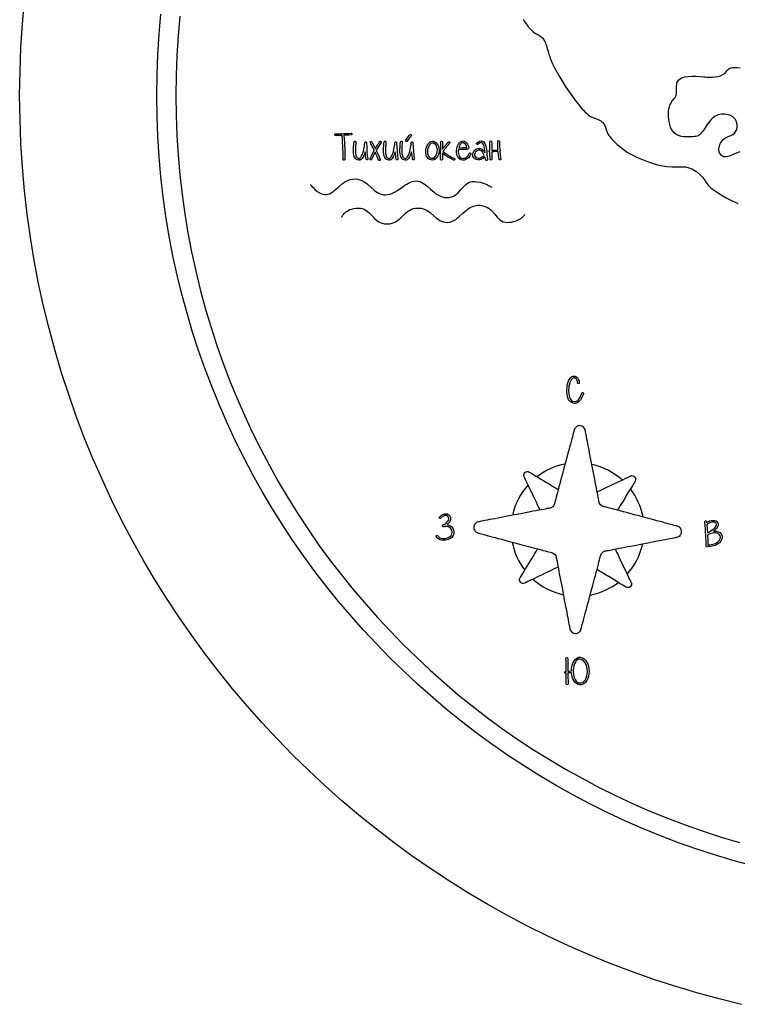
# Model space of a CAD drawing. Header units: millimetres. Extents: x 299 to 601, y 84 to 516.
# Tile 2 of 23: x 299 to 380, y 308 to 419. Entities that reach past the tile are written whole.
import ezdxf

# ---------------------------------------------------------------- set-up
doc = ezdxf.new("R2010")
doc.units = ezdxf.units.MM
doc.layers.get('0').update_dxf_attribs({"linetype": 'CONTINUOUS', "true_color": 0xffffff})

msp = doc.modelspace()

# ---------------------------------------------------------------- linework, layer by layer
at = {"linetype": 'CONTINUOUS', "true_color": 0xffffff}
for points in [[(380.58, 308.01), (378.05, 308.63), (375.54, 309.31), (373.06, 310.05), (370.6, 310.85), (368.17, 311.7), (365.77, 312.61), (363.4, 313.58), (361.06, 314.61), (358.74, 315.69), (356.46, 316.82), (354.21, 318.01), (351.99, 319.25), (349.81, 320.54), (347.66, 321.88), (345.54, 323.28), (343.46, 324.72), (341.42, 326.21), (339.42, 327.75), (337.45, 329.33), (335.52, 330.96), (333.64, 332.63), (331.79, 334.35), (329.98, 336.11), (328.22, 337.92), (326.5, 339.77), (324.83, 341.65), (323.2, 343.58), (321.62, 345.55), (320.08, 347.55), (318.59, 349.59), (317.15, 351.67), (315.75, 353.79), (314.41, 355.94), (313.12, 358.12), (311.88, 360.34), (310.69, 362.59), (309.56, 364.87), (308.48, 367.19), (307.45, 369.53), (306.48, 371.9), (305.57, 374.3), (304.72, 376.73), (303.92, 379.19), (303.18, 381.67), (302.5, 384.18), (301.88, 386.71), (301.33, 389.26), (300.83, 391.84), (300.4, 394.44), (300.04, 397.06), (299.73, 399.7), (299.5, 402.36), (299.33, 405.04), (299.23, 407.74), (299.19, 410.45), (299.23, 413.16), (299.33, 415.86), (299.5, 418.54), (299.73, 421.2)], [(381.91, 323.61), (379.77, 324.19), (377.66, 324.82), (375.56, 325.5), (373.49, 326.23), (371.44, 327.01), (369.42, 327.84), (367.42, 328.71), (365.45, 329.63), (363.5, 330.6), (361.58, 331.61), (359.69, 332.67), (357.83, 333.77), (355.99, 334.92), (354.19, 336.1), (352.42, 337.33), (350.68, 338.6), (348.97, 339.91), (347.29, 341.27), (344.04, 344.08), (340.92, 347.05), (337.95, 350.17), (335.14, 353.42), (333.78, 355.1), (332.47, 356.81), (331.2, 358.55), (329.97, 360.32), (328.79, 362.12), (327.64, 363.96), (326.54, 365.82), (325.48, 367.71), (324.47, 369.63), (323.5, 371.58), (322.58, 373.55), (321.71, 375.55), (320.88, 377.57), (320.1, 379.62), (319.37, 381.69), (318.69, 383.79), (318.06, 385.9), (317.48, 388.04), (316.96, 390.2), (316.48, 392.38), (316.06, 394.58), (315.69, 396.8), (315.38, 399.03), (315.12, 401.28), (314.92, 403.55), (314.78, 405.84), (314.69, 408.13), (314.66, 410.45), (314.69, 412.76), (314.78, 415.06), (314.92, 417.35), (315.12, 419.62)], [(317.25, 419.4), (317.05, 417.18), (316.91, 414.95), (316.82, 412.71), (316.79, 410.45), (316.82, 408.19), (316.91, 405.94), (317.05, 403.71), (317.25, 401.5), (317.5, 399.3), (317.8, 397.12), (318.16, 394.96), (318.57, 392.81), (319.04, 390.68), (319.55, 388.58), (320.11, 386.49), (320.73, 384.42), (321.39, 382.38), (322.1, 380.36), (322.86, 378.36), (323.67, 376.38), (324.53, 374.43), (325.42, 372.5), (326.37, 370.6), (327.36, 368.73), (328.39, 366.88), (329.47, 365.06), (330.58, 363.27), (331.74, 361.51), (332.94, 359.78), (334.18, 358.08), (336.78, 354.78), (339.53, 351.6), (342.43, 348.56), (345.47, 345.66), (348.65, 342.91), (351.95, 340.31), (353.65, 339.07), (355.38, 337.87), (357.14, 336.71), (358.93, 335.6), (360.75, 334.52), (362.6, 333.49), (364.47, 332.5), (366.37, 331.55), (368.3, 330.66), (370.25, 329.8), (372.23, 328.99), (374.23, 328.23), (376.25, 327.52), (378.29, 326.86), (380.36, 326.24)], [(355.98, 419.04), (356.09, 418.84), (356.21, 418.65), (356.49, 418.28), (356.79, 417.94), (357.11, 417.64), (357.27, 417.52), (357.43, 417.41), (357.58, 417.31), (357.72, 417.23), (357.85, 417.16), (357.96, 417.09), (358.15, 416.94), (358.29, 416.77), (358.35, 416.66), (358.41, 416.54), (358.47, 416.4), (358.52, 416.25), (358.58, 416.07), (358.64, 415.88), (358.71, 415.65), (358.78, 415.4), (358.87, 415.12), (358.96, 414.81), (359.02, 414.64), (359.1, 414.45), (359.28, 414.03), (359.51, 413.56), (359.78, 413.05), (360.09, 412.51), (360.42, 411.96), (360.77, 411.4), (361.14, 410.85), (361.51, 410.32), (361.89, 409.81), (362.26, 409.34), (362.44, 409.13), (362.62, 408.92), (362.8, 408.74), (362.96, 408.57), (363.13, 408.41), (363.28, 408.28), (363.43, 408.17), (363.57, 408.07), (363.71, 408.01), (363.83, 407.96), (364.05, 407.9), (364.25, 407.83), (364.42, 407.75), (364.58, 407.67), (364.71, 407.58), (364.83, 407.49), (364.93, 407.39), (365.02, 407.29), (365.16, 407.08), (365.26, 406.86), (365.33, 406.63), (365.4, 406.4), (365.44, 406.27), (365.52, 406.12), (365.62, 405.95), (365.76, 405.77), (365.92, 405.58), (366.11, 405.37), (366.32, 405.16), (366.55, 404.94), (366.81, 404.72), (367.09, 404.5), (367.39, 404.28), (367.7, 404.07), (368.04, 403.87), (368.39, 403.68), (368.75, 403.5), (369.13, 403.33), (369.51, 403.18), (369.86, 403.05), (370.2, 402.93), (370.52, 402.82), (371.11, 402.65), (371.67, 402.52), (372.2, 402.44), (372.72, 402.4), (373.23, 402.39), (373.76, 402.41), (374.03, 402.41), (374.28, 402.39), (374.53, 402.34), (374.76, 402.27), (374.98, 402.19), (375.18, 402.08), (375.56, 401.83), (375.89, 401.54), (376.18, 401.24), (376.41, 400.93), (376.6, 400.63), (376.7, 400.49), (376.82, 400.35), (376.97, 400.2), (377.14, 400.05), (377.33, 399.89), (377.54, 399.74), (377.99, 399.44), (378.46, 399.15), (378.94, 398.89), (379.39, 398.65), (379.61, 398.55), (379.8, 398.47), (380.16, 398.28)], [(380.39, 404.09), (379.98, 403.94), (379.58, 403.76), (379.39, 403.68), (379.21, 403.61), (379.04, 403.56), (378.87, 403.53), (378.72, 403.52), (378.57, 403.54), (378.43, 403.6), (378.31, 403.7), (378.2, 403.83), (378.12, 403.97), (378.07, 404.11), (378.04, 404.27), (378.03, 404.43), (378.05, 404.59), (378.09, 404.75), (378.14, 404.91), (378.22, 405.07), (378.31, 405.22), (378.53, 405.48), (378.65, 405.59), (378.79, 405.69), (378.94, 405.76), (379.09, 405.82), (379.38, 405.92), (379.62, 406.06), (379.81, 406.22), (379.95, 406.41), (380.04, 406.63), (380.09, 406.88), (380.09, 407.16), (380.03, 407.46), (379.98, 407.61), (379.91, 407.74), (379.81, 407.87), (379.69, 407.98), (379.56, 408.08), (379.41, 408.16), (379.25, 408.23), (379.08, 408.28), (378.9, 408.32), (378.72, 408.34), (378.53, 408.34), (378.34, 408.33), (378.15, 408.3), (377.97, 408.25), (377.79, 408.19), (377.61, 408.1), (377.45, 407.99), (377.29, 407.86), (377.14, 407.71), (377, 407.54), (376.73, 407.17), (376.47, 406.79), (376.22, 406.43), (376.09, 406.27), (375.97, 406.12), (375.84, 406), (375.71, 405.91), (375.58, 405.85), (375.45, 405.82), (375.3, 405.81), (375.12, 405.79), (374.93, 405.78), (374.72, 405.77), (374.27, 405.77), (374.04, 405.8), (373.82, 405.83), (373.59, 405.89), (373.38, 405.98), (373.17, 406.09), (372.99, 406.23), (372.83, 406.41), (372.69, 406.62), (372.57, 406.88), (372.5, 407.18), (372.44, 407.49), (372.4, 407.77), (372.37, 408.04), (372.36, 408.28), (372.35, 408.49), (372.36, 408.7), (372.38, 408.88), (372.41, 409.05), (372.5, 409.35), (372.64, 409.62), (372.8, 409.87), (373, 410.11), (373.1, 410.23), (373.17, 410.36), (373.21, 410.49), (373.24, 410.62), (373.27, 410.9), (373.26, 411.18), (373.25, 411.45), (373.28, 411.73), (373.31, 411.86), (373.36, 411.99), (373.44, 412.11), (373.53, 412.23), (373.66, 412.33), (373.81, 412.42), (373.97, 412.49), (374.16, 412.54), (374.57, 412.6), (375.02, 412.62), (375.47, 412.61), (375.91, 412.58), (376.32, 412.55), (376.5, 412.54), (376.67, 412.53), (376.98, 412.52), (377.3, 412.53), (377.62, 412.55), (377.93, 412.6), (378.22, 412.68), (378.49, 412.81), (378.73, 412.98), (378.83, 413.09), (378.93, 413.22), (379.03, 413.34), (379.15, 413.44), (379.28, 413.51), (379.42, 413.56), (379.58, 413.6), (379.74, 413.62), (380.09, 413.61), (380.43, 413.57)], [(334.8, 406.14), (334.95, 406.13), (335.12, 406.13), (335.31, 406.14), (335.52, 406.14), (335.75, 406.15), (336, 406.16), (336.27, 406.18), (336.56, 406.19), (336.6, 406.19), (336.63, 406.17), (336.67, 406.1), (336.66, 406.07), (336.64, 406.04), (336.57, 406), (336.32, 405.99), (336.1, 405.98), (335.91, 405.97), (335.75, 405.96), (335.78, 405.54), (335.8, 405.15), (335.82, 404.77), (335.84, 404.42), (335.85, 404.09), (335.85, 403.78), (335.85, 403.5), (335.85, 403.23), (335.82, 403.17), (335.75, 403.14), (335.68, 403.17), (335.66, 403.2), (335.65, 403.24), (335.66, 403.51), (335.66, 403.79), (335.65, 404.1), (335.64, 404.42), (335.63, 404.77), (335.61, 405.14), (335.59, 405.54), (335.56, 405.95), (335.15, 405.94), (334.79, 405.95), (334.73, 405.98), (334.7, 406.04), (334.73, 406.11), (334.8, 406.14), (334.8, 406.14), (334.8, 406.14)], [(337.1, 405.19), (337.09, 405.12), (337.09, 405.06), (337.08, 404.98), (337.07, 404.83), (337.06, 404.71), (337.05, 404.58), (337.04, 404.4), (337.04, 404.22), (337.04, 404.08), (337.06, 403.92), (337.08, 403.78), (337.11, 403.65), (337.16, 403.55), (337.21, 403.47), (337.28, 403.41), (337.35, 403.37), (337.44, 403.36), (337.5, 403.36), (337.55, 403.39), (337.6, 403.42), (337.66, 403.48), (337.75, 403.63), (337.84, 403.83), (337.9, 403.99), (337.95, 404.17), (337.99, 404.37), (338.03, 404.59), (338.06, 404.74), (338.09, 404.94), (338.09, 404.96), (338.1, 405.01), (338.1, 405.06), (338.1, 405.08), (338.11, 405.12), (338.11, 405.13), (338.11, 405.14), (338.11, 405.15), (338.12, 405.16), (338.13, 405.18), (338.17, 405.21), (338.21, 405.21), (338.26, 405.2), (338.29, 405.17), (338.31, 405.14), (338.31, 405.13), (338.31, 405.12), (338.31, 405.11), (338.32, 404.61), (338.35, 404.14), (338.39, 403.7), (338.46, 403.3), (338.45, 403.23), (338.38, 403.19), (338.31, 403.2), (338.28, 403.23), (338.27, 403.27), (338.23, 403.43), (338.2, 403.62), (338.17, 403.84), (338.15, 404.09), (338.11, 403.97), (338.08, 403.87), (338.06, 403.8), (338.04, 403.76), (337.93, 403.53), (337.81, 403.35), (337.73, 403.27), (337.64, 403.21), (337.54, 403.17), (337.43, 403.16), (337.29, 403.18), (337.17, 403.24), (337.06, 403.34), (336.98, 403.47), (336.92, 403.59), (336.88, 403.73), (336.85, 403.89), (336.84, 404.07), (336.83, 404.22), (336.83, 404.4), (336.84, 404.59), (336.85, 404.73), (336.86, 404.85), (336.87, 405.01), (336.88, 405.08), (336.89, 405.14), (336.89, 405.18), (336.89, 405.21), (336.93, 405.27), (336.96, 405.29), (337, 405.3), (337.04, 405.29), (337.07, 405.26), (337.1, 405.23), (337.1, 405.19), (337.1, 405.19), (337.1, 405.19)], [(339.28, 404.05), (339.06, 403.63), (338.88, 403.25), (338.83, 403.2), (338.75, 403.2), (338.7, 403.25), (338.69, 403.29), (338.7, 403.33), (338.92, 403.79), (339.17, 404.27), (339.17, 404.28), (339.15, 404.31), (339.13, 404.35), (339.11, 404.41), (339.04, 404.55), (338.95, 404.71), (338.87, 404.87), (338.8, 405.01), (338.78, 405.06), (338.76, 405.11), (338.74, 405.13), (338.74, 405.14), (338.72, 405.18), (338.73, 405.22), (338.78, 405.27), (338.85, 405.28), (338.91, 405.23), (338.91, 405.22), (338.93, 405.2), (338.97, 405.11), (339.03, 404.99), (339.1, 404.85), (339.17, 404.71), (339.23, 404.59), (339.28, 404.51), (339.29, 404.48), (339.29, 404.48), (339.3, 404.48), (339.31, 404.51), (339.37, 404.6), (339.45, 404.72), (339.54, 404.86), (339.63, 405.01), (339.71, 405.13), (339.76, 405.22), (339.78, 405.25), (339.78, 405.25), (339.81, 405.28), (339.85, 405.3), (339.89, 405.3), (339.92, 405.28), (339.97, 405.22), (339.97, 405.18), (339.95, 405.14), (339.66, 404.69), (339.4, 404.26), (339.65, 403.72), (339.85, 403.24), (339.85, 403.16), (339.79, 403.11), (339.71, 403.11), (339.66, 403.17), (339.58, 403.36), (339.49, 403.58), (339.39, 403.8), (339.28, 404.05), (339.28, 404.05), (339.28, 404.05)], [(340.49, 405.19), (340.48, 405.12), (340.48, 405.06), (340.47, 404.98), (340.46, 404.83), (340.45, 404.71), (340.44, 404.58), (340.43, 404.4), (340.43, 404.22), (340.44, 404.08), (340.45, 403.92), (340.47, 403.78), (340.5, 403.65), (340.55, 403.55), (340.6, 403.47), (340.67, 403.41), (340.75, 403.37), (340.83, 403.36), (340.89, 403.36), (340.94, 403.39), (340.99, 403.42), (341.05, 403.48), (341.14, 403.63), (341.23, 403.83), (341.29, 403.99), (341.34, 404.17), (341.38, 404.37), (341.42, 404.59), (341.45, 404.74), (341.48, 404.94), (341.48, 404.96), (341.49, 405.01), (341.49, 405.06), (341.49, 405.08), (341.5, 405.12), (341.5, 405.13), (341.5, 405.14), (341.5, 405.15), (341.51, 405.16), (341.52, 405.18), (341.56, 405.21), (341.61, 405.21), (341.65, 405.2), (341.68, 405.17), (341.7, 405.14), (341.7, 405.13), (341.7, 405.12), (341.7, 405.11), (341.71, 404.61), (341.74, 404.14), (341.79, 403.7), (341.85, 403.3), (341.84, 403.23), (341.77, 403.19), (341.7, 403.2), (341.66, 403.27), (341.62, 403.43), (341.59, 403.62), (341.56, 403.84), (341.54, 404.09), (341.5, 403.97), (341.47, 403.87), (341.45, 403.8), (341.43, 403.76), (341.32, 403.53), (341.21, 403.35), (341.12, 403.27), (341.03, 403.21), (340.93, 403.17), (340.82, 403.16), (340.68, 403.18), (340.56, 403.24), (340.45, 403.34), (340.37, 403.47), (340.31, 403.59), (340.27, 403.73), (340.25, 403.89), (340.23, 404.07), (340.22, 404.22), (340.22, 404.4), (340.23, 404.59), (340.24, 404.73), (340.25, 404.85), (340.27, 405.01), (340.27, 405.08), (340.28, 405.14), (340.28, 405.18), (340.28, 405.21), (340.3, 405.24), (340.32, 405.27), (340.36, 405.29), (340.39, 405.3), (340.43, 405.29), (340.47, 405.26), (340.49, 405.23), (340.49, 405.19), (340.49, 405.19), (340.49, 405.19)], [(342.33, 405.19), (342.33, 405.12), (342.32, 405.06), (342.31, 404.98), (342.3, 404.83), (342.29, 404.71), (342.28, 404.58), (342.27, 404.4), (342.27, 404.22), (342.28, 404.08), (342.29, 403.92), (342.31, 403.78), (342.35, 403.65), (342.39, 403.55), (342.45, 403.47), (342.51, 403.41), (342.59, 403.37), (342.67, 403.36), (342.73, 403.36), (342.78, 403.39), (342.84, 403.42), (342.89, 403.48), (342.99, 403.63), (343.07, 403.83), (343.13, 403.99), (343.18, 404.17), (343.23, 404.37), (343.27, 404.59), (343.29, 404.74), (343.32, 404.94), (343.32, 404.96), (343.33, 405.01), (343.33, 405.06), (343.34, 405.08), (343.34, 405.12), (343.34, 405.13), (343.34, 405.14), (343.35, 405.15), (343.35, 405.16), (343.36, 405.18), (343.4, 405.21), (343.45, 405.21), (343.49, 405.2), (343.52, 405.17), (343.54, 405.14), (343.54, 405.13), (343.54, 405.12), (343.54, 405.11), (343.55, 404.61), (343.58, 404.14), (343.63, 403.7), (343.69, 403.3), (343.68, 403.23), (343.62, 403.19), (343.54, 403.2), (343.51, 403.23), (343.5, 403.27), (343.47, 403.43), (343.44, 403.62), (343.41, 403.84), (343.38, 404.09), (343.34, 403.97), (343.31, 403.87), (343.29, 403.8), (343.27, 403.76), (343.16, 403.53), (343.05, 403.35), (342.96, 403.27), (342.87, 403.21), (342.77, 403.17), (342.66, 403.16), (342.52, 403.18), (342.4, 403.24), (342.29, 403.34), (342.21, 403.47), (342.16, 403.59), (342.12, 403.73), (342.09, 403.89), (342.07, 404.07), (342.06, 404.22), (342.07, 404.4), (342.08, 404.59), (342.08, 404.73), (342.09, 404.85), (342.11, 405.01), (342.11, 405.08), (342.12, 405.14), (342.12, 405.18), (342.13, 405.21), (342.16, 405.27), (342.2, 405.29), (342.24, 405.3), (342.27, 405.29), (342.31, 405.26), (342.33, 405.23), (342.33, 405.19), (342.33, 405.19), (342.33, 405.19)], [(342.74, 405.42), (342.97, 405.74), (343.18, 406.02), (343.26, 406.05), (343.29, 406.05), (343.33, 406.03), (343.36, 405.96), (343.36, 405.92), (343.34, 405.88), (343.12, 405.62), (342.9, 405.31), (342.84, 405.27), (342.76, 405.28), (342.74, 405.31), (342.72, 405.35), (342.74, 405.42), (342.74, 405.42), (342.74, 405.42)], [(345.94, 405.25), (345.99, 405.23), (346.15, 405.11), (346.28, 404.97), (346.37, 404.82), (346.44, 404.65), (346.47, 404.47), (346.49, 404.29), (346.48, 404.1), (346.44, 403.93), (346.38, 403.74), (346.3, 403.57), (346.2, 403.43), (346.08, 403.31), (345.92, 403.21), (345.75, 403.17), (345.58, 403.18), (345.4, 403.25), (345.27, 403.33), (345.16, 403.45), (345.08, 403.58), (345.02, 403.73), (344.98, 404.06), (344.98, 404.23), (345, 404.39), (345.1, 404.72), (345.25, 405), (345.36, 405.12), (345.47, 405.21), (345.6, 405.27), (345.74, 405.29), (345.74, 405.29), (345.75, 405.29), (345.8, 405.31), (345.84, 405.3), (345.94, 405.25), (345.94, 405.25), (345.94, 405.25)], [(345.87, 405.07), (345.86, 405.07), (345.84, 405.08), (345.82, 405.08), (345.81, 405.09), (345.75, 405.1), (345.66, 405.08), (345.57, 405.04), (345.49, 404.97), (345.41, 404.88), (345.28, 404.64), (345.19, 404.36), (345.18, 404.2), (345.18, 404.06), (345.19, 403.91), (345.22, 403.78), (345.27, 403.66), (345.33, 403.56), (345.4, 403.48), (345.49, 403.42), (345.61, 403.37), (345.73, 403.37), (345.84, 403.4), (345.95, 403.46), (346.05, 403.56), (346.14, 403.68), (346.2, 403.82), (346.25, 403.98), (346.28, 404.14), (346.29, 404.3), (346.27, 404.46), (346.24, 404.61), (346.18, 404.75), (346.1, 404.88), (346, 404.98), (345.87, 405.07), (345.87, 405.07), (345.87, 405.07)], [(346.88, 404.43), (346.89, 404.44), (346.91, 404.47), (346.99, 404.56), (347.06, 404.66), (347.09, 404.69), (347.1, 404.7), (347.1, 404.71), (347.12, 404.73), (347.19, 404.81), (347.25, 404.88), (347.27, 404.91), (347.28, 404.92), (347.28, 404.93), (347.3, 404.95), (347.36, 405.02), (347.41, 405.09), (347.43, 405.11), (347.44, 405.12), (347.48, 405.17), (347.51, 405.2), (347.57, 405.24), (347.61, 405.24), (347.65, 405.22), (347.68, 405.19), (347.69, 405.16), (347.69, 405.12), (347.66, 405.08), (347.64, 405.06), (347.6, 405), (347.59, 404.99), (347.57, 404.97), (347.52, 404.9), (347.46, 404.83), (347.44, 404.81), (347.44, 404.8), (347.43, 404.79), (347.41, 404.76), (347.34, 404.69), (347.28, 404.61), (347.26, 404.58), (347.25, 404.57), (347.24, 404.56), (347.21, 404.52), (347.17, 404.47), (347.13, 404.41), (347.08, 404.35), (347.04, 404.3), (347.01, 404.27), (347, 404.25), (346.99, 404.24), (346.96, 404.2), (346.93, 404.16), (346.92, 404.15), (347.07, 404.03), (347.25, 403.9), (347.48, 403.75), (347.7, 403.62), (347.9, 403.51), (348.07, 403.42), (348.21, 403.35), (348.26, 403.29), (348.27, 403.25), (348.26, 403.22), (348.2, 403.17), (348.16, 403.16), (348.12, 403.17), (347.98, 403.24), (347.8, 403.33), (347.6, 403.45), (347.36, 403.59), (347.13, 403.74), (346.95, 403.87), (346.93, 403.88), (346.91, 403.91), (346.88, 403.93), (346.86, 403.95), (346.86, 403.74), (346.86, 403.55), (346.86, 403.39), (346.86, 403.25), (346.83, 403.18), (346.76, 403.15), (346.69, 403.17), (346.66, 403.25), (346.66, 403.35), (346.66, 403.48), (346.66, 403.62), (346.66, 403.78), (346.66, 403.95), (346.66, 404.15), (346.67, 404.36), (346.67, 404.59), (346.67, 404.96), (346.67, 405.19), (346.68, 405.23), (346.7, 405.26), (346.77, 405.29), (346.84, 405.26), (346.87, 405.23), (346.88, 405.19), (346.88, 405.08), (346.88, 404.95), (346.88, 404.93), (346.88, 404.87), (346.88, 404.79), (346.88, 404.69), (346.88, 404.59), (346.88, 404.51), (346.88, 404.45), (346.88, 404.43), (346.88, 404.43), (346.88, 404.43)], [(348.66, 404.36), (348.66, 404.34), (348.66, 404.3), (348.65, 404.26), (348.65, 404.24), (348.65, 404.06), (348.67, 403.9), (348.7, 403.75), (348.76, 403.61), (348.84, 403.5), (348.94, 403.42), (349.05, 403.37), (349.18, 403.36), (349.31, 403.37), (349.42, 403.4), (349.53, 403.47), (349.66, 403.58), (349.72, 403.66), (349.79, 403.74), (349.8, 403.75), (349.82, 403.79), (349.84, 403.83), (349.85, 403.84), (349.85, 403.86), (349.87, 403.89), (349.89, 403.92), (349.9, 403.93), (349.93, 403.96), (349.97, 403.97), (350.04, 403.96), (350.07, 403.93), (350.08, 403.89), (350.07, 403.82), (350.06, 403.8), (350.02, 403.74), (350.01, 403.72), (349.98, 403.69), (349.96, 403.65), (349.95, 403.63), (349.87, 403.52), (349.79, 403.43), (349.63, 403.3), (349.5, 403.22), (349.35, 403.17), (349.17, 403.15), (348.98, 403.18), (348.81, 403.26), (348.68, 403.38), (348.58, 403.53), (348.52, 403.7), (348.47, 403.88), (348.45, 404.07), (348.46, 404.26), (348.48, 404.46), (348.52, 404.65), (348.59, 404.82), (348.67, 404.98), (348.78, 405.13), (348.91, 405.24), (349.05, 405.31), (349.2, 405.33), (349.34, 405.3), (349.48, 405.22), (349.6, 405.09), (349.7, 404.95), (349.77, 404.81), (349.81, 404.68), (349.82, 404.55), (349.8, 404.48), (349.75, 404.42), (349.71, 404.4), (349.64, 404.39), (349.59, 404.38), (349.51, 404.37), (349.36, 404.36), (349.17, 404.36), (349.06, 404.35), (348.95, 404.35), (348.81, 404.35), (348.66, 404.36), (348.66, 404.36), (348.66, 404.36)], [(349.5, 404.58), (349.54, 404.58), (349.62, 404.59), (349.58, 404.73), (349.53, 404.85), (349.45, 404.97), (349.36, 405.05), (349.28, 405.11), (349.2, 405.13), (349.1, 405.12), (349, 405.07), (348.92, 404.99), (348.83, 404.88), (348.77, 404.74), (348.7, 404.57), (348.96, 404.56), (349.16, 404.57), (349.36, 404.57), (349.5, 404.58), (349.5, 404.58), (349.5, 404.58)], [(350.75, 405.1), (350.92, 405.23), (351.08, 405.31), (351.23, 405.34), (351.37, 405.31), (351.48, 405.25), (351.57, 405.16), (351.65, 405.03), (351.71, 404.87), (351.78, 404.62), (351.83, 404.34), (351.85, 404.21), (351.86, 404.09), (351.87, 403.98), (351.88, 403.85), (351.88, 403.74), (351.89, 403.69), (351.89, 403.67), (351.9, 403.63), (351.91, 403.55), (351.92, 403.45), (351.93, 403.37), (351.93, 403.32), (351.94, 403.26), (351.94, 403.22), (351.93, 403.19), (351.88, 403.13), (351.82, 403.12), (351.77, 403.15), (351.74, 403.18), (351.72, 403.25), (351.72, 403.26), (351.71, 403.28), (351.71, 403.3), (351.7, 403.31), (351.69, 403.35), (351.68, 403.37), (351.67, 403.42), (351.65, 403.46), (351.64, 403.49), (351.49, 403.38), (351.34, 403.3), (351.21, 403.24), (351.09, 403.21), (350.87, 403.19), (350.68, 403.23), (350.51, 403.31), (350.39, 403.43), (350.3, 403.59), (350.27, 403.77), (350.31, 403.97), (350.4, 404.16), (350.47, 404.25), (350.55, 404.33), (350.64, 404.39), (350.74, 404.44), (350.84, 404.47), (350.95, 404.48), (351.05, 404.48), (351.16, 404.46), (351.26, 404.42), (351.35, 404.37), (351.44, 404.3), (351.52, 404.22), (351.54, 404.19), (351.57, 404.14), (351.61, 404.07), (351.67, 403.98), (351.64, 404.25), (351.6, 404.48), (351.56, 404.66), (351.52, 404.8), (351.48, 404.92), (351.42, 405.02), (351.37, 405.09), (351.3, 405.13), (351.22, 405.14), (351.12, 405.12), (351.01, 405.05), (350.88, 404.95), (350.85, 404.93), (350.81, 404.92), (350.75, 404.96), (350.72, 404.99), (350.72, 405.03), (350.75, 405.1), (350.75, 405.1), (350.75, 405.1)], [(352.41, 405.25), (352.42, 405.05), (352.42, 404.81), (352.42, 404.55), (352.42, 404.25), (352.63, 404.27), (352.82, 404.28), (352.98, 404.3), (353.12, 404.31), (353.1, 404.79), (353.09, 405.28), (353.11, 405.34), (353.19, 405.36), (353.26, 405.34), (353.29, 405.28), (353.3, 404.79), (353.32, 404.31), (353.37, 404.28), (353.38, 404.24), (353.37, 404.21), (353.34, 404.17), (353.38, 403.74), (353.45, 403.27), (353.43, 403.22), (353.36, 403.18), (353.28, 403.2), (353.25, 403.25), (353.19, 403.72), (353.14, 404.15), (353, 404.14), (352.83, 404.13), (352.64, 404.11), (352.42, 404.09), (352.42, 403.96), (352.42, 403.89), (352.42, 403.83), (352.42, 403.76), (352.42, 403.67), (352.42, 403.56), (352.43, 403.37), (352.43, 403.23), (352.4, 403.18), (352.32, 403.15), (352.25, 403.18), (352.23, 403.24), (352.23, 403.37), (352.23, 403.56), (352.22, 403.66), (352.22, 403.75), (352.22, 403.83), (352.22, 403.89), (352.22, 403.96), (352.22, 404.08), (352.21, 404.08), (352.14, 404.1), (352.11, 404.12), (352.1, 404.15), (352.12, 404.2), (352.2, 404.23), (352.21, 404.23), (352.22, 404.23), (352.22, 404.53), (352.22, 404.8), (352.22, 405.04), (352.21, 405.25), (352.23, 405.29), (352.25, 405.31), (352.3, 405.32), (352.37, 405.3), (352.41, 405.25), (352.41, 405.25), (352.41, 405.25)], [(351.56, 403.68), (351.5, 403.83), (351.45, 403.95), (351.4, 404.04), (351.36, 404.1), (351.28, 404.18), (351.18, 404.24), (351.08, 404.27), (350.96, 404.28), (350.84, 404.26), (350.74, 404.22), (350.65, 404.15), (350.57, 404.06), (350.5, 403.92), (350.47, 403.79), (350.48, 403.67), (350.54, 403.56), (350.63, 403.47), (350.75, 403.42), (350.89, 403.39), (351.05, 403.4), (351.16, 403.43), (351.28, 403.49), (351.41, 403.57), (351.56, 403.68), (351.56, 403.68), (351.56, 403.68)], [(331.97, 400.43), (331.98, 400.42), (332, 400.38), (332.05, 400.32), (332.11, 400.25), (332.18, 400.16), (332.27, 400.06), (332.49, 399.84), (332.75, 399.63), (333.06, 399.45), (333.22, 399.38), (333.4, 399.33), (333.58, 399.3), (333.76, 399.29), (333.95, 399.32), (334.13, 399.38), (334.31, 399.47), (334.49, 399.59), (334.67, 399.73), (334.85, 399.88), (335.22, 400.2), (335.61, 400.52), (335.82, 400.66), (336.04, 400.79), (336.27, 400.9), (336.51, 400.98), (336.77, 401.03), (337.04, 401.04), (337.31, 401.01), (337.56, 400.95), (337.79, 400.86), (338.01, 400.74), (338.22, 400.6), (338.41, 400.44), (338.79, 400.11), (339.17, 399.79), (339.36, 399.64), (339.55, 399.5), (339.76, 399.39), (339.97, 399.31), (340.2, 399.26), (340.45, 399.25), (340.7, 399.27), (340.94, 399.33), (341.17, 399.41), (341.39, 399.51), (341.6, 399.63), (341.82, 399.77), (342.23, 400.05), (342.63, 400.34), (342.83, 400.47), (343.04, 400.58), (343.25, 400.68), (343.46, 400.76), (343.68, 400.81), (343.9, 400.82), (344.13, 400.8), (344.34, 400.74), (344.55, 400.65), (344.74, 400.53), (344.94, 400.39), (345.13, 400.23), (345.51, 399.88), (345.91, 399.54), (346.12, 399.38), (346.34, 399.24), (346.57, 399.12), (346.82, 399.02), (347.08, 398.96), (347.36, 398.94), (347.63, 398.96), (347.87, 399.02), (348.09, 399.1), (348.28, 399.21), (348.46, 399.34), (348.62, 399.49), (348.91, 399.81), (349.19, 400.13), (349.34, 400.28), (349.49, 400.42), (349.65, 400.54), (349.83, 400.63), (350.02, 400.7), (350.24, 400.74), (350.47, 400.74), (350.69, 400.73), (351.1, 400.67), (351.47, 400.57), (351.79, 400.44), (351.93, 400.37), (352.06, 400.31), (352.17, 400.25), (352.26, 400.19), (352.33, 400.15), (352.38, 400.11), (352.42, 400.09), (352.43, 400.08)], [(335.51, 396.71), (335.52, 396.73), (335.53, 396.76), (335.55, 396.81), (335.59, 396.87), (335.64, 396.95), (335.7, 397.03), (335.78, 397.13), (335.87, 397.22), (335.98, 397.32), (336.11, 397.41), (336.26, 397.5), (336.43, 397.58), (336.63, 397.65), (336.84, 397.71), (337.08, 397.74), (337.35, 397.76), (337.61, 397.75), (337.85, 397.7), (338.06, 397.61), (338.25, 397.5), (338.43, 397.37), (338.6, 397.22), (338.92, 396.88), (339.25, 396.55), (339.43, 396.4), (339.62, 396.26), (339.83, 396.14), (340.07, 396.05), (340.33, 395.99), (340.63, 395.97), (340.92, 395.99), (341.19, 396.05), (341.43, 396.14), (341.65, 396.26), (341.85, 396.4), (342.04, 396.55), (342.39, 396.88), (342.74, 397.22), (342.93, 397.37), (343.13, 397.5), (343.34, 397.61), (343.57, 397.7), (343.83, 397.75), (344.12, 397.76), (344.41, 397.74), (344.67, 397.68), (344.91, 397.59), (345.13, 397.49), (345.33, 397.36), (345.51, 397.22), (345.87, 396.92), (346.2, 396.63), (346.38, 396.49), (346.56, 396.37), (346.76, 396.27), (346.97, 396.2), (347.19, 396.16), (347.44, 396.15), (347.7, 396.18), (347.93, 396.25), (348.15, 396.35), (348.36, 396.48), (348.56, 396.64), (348.76, 396.81), (349.15, 397.17), (349.56, 397.53), (349.77, 397.69), (350, 397.83), (350.25, 397.94), (350.51, 398.03), (350.8, 398.07), (351.12, 398.07), (351.42, 398.03), (351.69, 397.95), (351.93, 397.84), (352.13, 397.71), (352.32, 397.57), (352.48, 397.4), (352.78, 397.06), (353.05, 396.72), (353.2, 396.57), (353.35, 396.43), (353.52, 396.31), (353.71, 396.22), (353.93, 396.17), (354.18, 396.15), (354.43, 396.16), (354.66, 396.18), (354.88, 396.23), (355.07, 396.28), (355.25, 396.35), (355.41, 396.42), (355.56, 396.5), (355.68, 396.58), (355.8, 396.67), (355.89, 396.74), (355.97, 396.82), (356.03, 396.88), (356.08, 396.94), (356.12, 396.98), (356.14, 397.01), (356.14, 397.02)], [(362.09, 378.07), (362.08, 378.21), (362.04, 378.34), (361.97, 378.47), (361.88, 378.56), (361.78, 378.62), (361.68, 378.64), (361.58, 378.6), (361.48, 378.52), (361.39, 378.41), (361.3, 378.26), (361.23, 378.09), (361.17, 377.92), (361.13, 377.73), (361.11, 377.53), (361.09, 377.31), (361.09, 377.08), (361.11, 376.83), (361.14, 376.61), (361.18, 376.44), (361.25, 376.29), (361.33, 376.17), (361.43, 376.07), (361.54, 376), (361.67, 375.96), (361.8, 375.95), (361.92, 375.97), (362.04, 376.02), (362.15, 376.11), (362.27, 376.25), (362.38, 376.42), (362.48, 376.64), (362.57, 376.9), (362.59, 376.93), (362.62, 376.95), (362.66, 376.97), (362.7, 376.96), (362.75, 376.91), (362.76, 376.84), (362.66, 376.56), (362.55, 376.32), (362.43, 376.12), (362.29, 375.96), (362.14, 375.84), (361.97, 375.77), (361.8, 375.75), (361.62, 375.77), (361.46, 375.83), (361.32, 375.92), (361.19, 376.04), (361.08, 376.19), (361, 376.36), (360.95, 376.56), (360.91, 376.8), (360.89, 377.07), (360.89, 377.32), (360.91, 377.55), (360.94, 377.77), (360.98, 377.96), (361.04, 378.16), (361.12, 378.35), (361.22, 378.53), (361.34, 378.67), (361.46, 378.76), (361.58, 378.81), (361.7, 378.83), (361.81, 378.82), (361.91, 378.78), (362.01, 378.71), (362.13, 378.58), (362.22, 378.43), (362.27, 378.25), (362.29, 378.07), (362.26, 378), (362.23, 377.98), (362.19, 377.97), (362.15, 377.98), (362.12, 378), (362.1, 378.03), (362.09, 378.07), (362.09, 378.07), (362.09, 378.07)], [(362.48, 350.29), (362.49, 350.32), (362.51, 350.39), (362.54, 350.5), (362.58, 350.65), (362.63, 350.84), (362.69, 351.06), (362.76, 351.32), (362.83, 351.6), (362.91, 351.9), (363, 352.23), (363.09, 352.57), (363.19, 352.93), (363.39, 353.69), (363.6, 354.47), (363.81, 355.25), (364.01, 356), (364.11, 356.36), (364.2, 356.71), (364.29, 357.03), (364.37, 357.34), (364.44, 357.62), (364.51, 357.87), (364.57, 358.1), (364.62, 358.28), (364.66, 358.44), (364.69, 358.55), (364.71, 358.62), (364.72, 358.64), (364.79, 358.81), (364.9, 358.95), (365.04, 359.05), (365.22, 359.11), (365.24, 359.11), (365.31, 359.13), (365.42, 359.15), (365.56, 359.18), (365.75, 359.21), (365.96, 359.25), (366.21, 359.3), (366.48, 359.35), (366.77, 359.41), (367.09, 359.47), (367.42, 359.53), (367.77, 359.6), (368.5, 359.74), (369.25, 359.88), (370.01, 360.03), (370.74, 360.17), (371.08, 360.24), (371.42, 360.3), (371.73, 360.36), (372.03, 360.42), (372.3, 360.47), (372.55, 360.52), (372.76, 360.56), (372.94, 360.59), (373.09, 360.62), (373.2, 360.64), (373.27, 360.65), (373.29, 360.66), (373.4, 360.69), (373.5, 360.73), (373.66, 360.87), (373.72, 360.96), (373.77, 361.05), (373.8, 361.16), (373.81, 361.27), (373.81, 361.38), (373.78, 361.48), (373.74, 361.58), (373.69, 361.67), (373.54, 361.82), (373.44, 361.87), (373.34, 361.91), (373.31, 361.92), (373.24, 361.93), (373.13, 361.96), (372.98, 362), (372.79, 362.06), (372.57, 362.11), (372.31, 362.18), (372.03, 362.26), (371.73, 362.34), (371.4, 362.43), (371.05, 362.52), (370.69, 362.62), (369.94, 362.82), (369.16, 363.02), (368.38, 363.23), (367.63, 363.43), (367.27, 363.53), (366.92, 363.62), (366.59, 363.71), (366.29, 363.79), (366.01, 363.87), (365.75, 363.94), (365.53, 363.99), (365.34, 364.05), (365.19, 364.09), (365.08, 364.12), (365.01, 364.13), (364.98, 364.14), (364.82, 364.21), (364.68, 364.32), (364.58, 364.47), (364.52, 364.64), (364.51, 364.66), (364.5, 364.73), (364.48, 364.84), (364.45, 364.99), (364.42, 365.17), (364.38, 365.39), (364.33, 365.63), (364.28, 365.9), (364.22, 366.2), (364.16, 366.51), (364.1, 366.85), (364.03, 367.2), (363.89, 367.93), (363.74, 368.68), (363.6, 369.43), (363.46, 370.16), (363.39, 370.51), (363.33, 370.84), (363.27, 371.16), (363.21, 371.45), (363.16, 371.73), (363.11, 371.97), (363.07, 372.19), (363.04, 372.37), (363.01, 372.52), (362.99, 372.63), (362.97, 372.69), (362.97, 372.72), (362.94, 372.82), (362.89, 372.92), (362.76, 373.08), (362.67, 373.15), (362.58, 373.19), (362.47, 373.22), (362.36, 373.24), (362.25, 373.23), (362.14, 373.21), (362.05, 373.17), (361.96, 373.11), (361.81, 372.96), (361.75, 372.87), (361.72, 372.76), (361.71, 372.74), (361.69, 372.67), (361.66, 372.55), (361.62, 372.4), (361.57, 372.21), (361.51, 371.99), (361.44, 371.74), (361.37, 371.46), (361.29, 371.15), (361.2, 370.82), (361.11, 370.48), (361.01, 370.12), (360.81, 369.36), (360.6, 368.59), (360.39, 367.81), (360.19, 367.05), (360.09, 366.69), (360, 366.35), (359.91, 366.02), (359.83, 365.71), (359.76, 365.43), (359.69, 365.18), (359.63, 364.96), (359.58, 364.77), (359.54, 364.62), (359.51, 364.5), (359.49, 364.43), (359.48, 364.41), (359.41, 364.24), (359.3, 364.1), (359.16, 364), (358.99, 363.94), (358.96, 363.94), (358.9, 363.93), (358.79, 363.91), (358.64, 363.88), (358.46, 363.84), (358.24, 363.8), (358, 363.75), (357.72, 363.7), (357.43, 363.64), (357.11, 363.58), (356.78, 363.52), (356.43, 363.45), (355.7, 363.31), (354.95, 363.17), (354.2, 363.02), (353.47, 362.88), (353.12, 362.82), (352.78, 362.75), (352.47, 362.69), (352.17, 362.64), (351.9, 362.58), (351.66, 362.54), (351.44, 362.5), (351.26, 362.46), (351.11, 362.43), (351, 362.41), (350.93, 362.4), (350.91, 362.39), (350.8, 362.36), (350.71, 362.32), (350.54, 362.18), (350.48, 362.1), (350.43, 362), (350.4, 361.9), (350.39, 361.79), (350.4, 361.67), (350.42, 361.57), (350.46, 361.47), (350.51, 361.38), (350.67, 361.23), (350.76, 361.18), (350.87, 361.14), (350.89, 361.13), (350.96, 361.12), (351.07, 361.09), (351.23, 361.05), (351.41, 360.99), (351.64, 360.94), (351.89, 360.87), (352.17, 360.79), (352.48, 360.71), (352.8, 360.62), (353.15, 360.53), (353.51, 360.43), (354.26, 360.23), (355.04, 360.03), (355.82, 359.82), (356.58, 359.62), (356.94, 359.52), (357.28, 359.43), (357.61, 359.34), (357.91, 359.26), (358.19, 359.18), (358.45, 359.11), (358.67, 359.06), (358.86, 359), (359.01, 358.96), (359.12, 358.93), (359.19, 358.92), (359.22, 358.91), (359.39, 358.84), (359.52, 358.73), (359.63, 358.58), (359.68, 358.41), (359.69, 358.39), (359.7, 358.32), (359.72, 358.21), (359.75, 358.06), (359.79, 357.88), (359.83, 357.67), (359.87, 357.42), (359.93, 357.15), (359.98, 356.85), (360.04, 356.54), (360.11, 356.2), (360.17, 355.86), (360.31, 355.13), (360.46, 354.37), (360.6, 353.62), (360.74, 352.89), (360.81, 352.54), (360.87, 352.21), (360.93, 351.89), (360.99, 351.6), (361.04, 351.33), (361.09, 351.08), (361.13, 350.87), (361.17, 350.68), (361.2, 350.54), (361.22, 350.43), (361.23, 350.36), (361.23, 350.34), (361.26, 350.23), (361.31, 350.13), (361.44, 349.97), (361.53, 349.91), (361.63, 349.86), (361.73, 349.83), (361.84, 349.82), (361.95, 349.82), (362.06, 349.84), (362.16, 349.88), (362.25, 349.94), (362.39, 350.09), (362.45, 350.19), (362.48, 350.29), (362.48, 350.29), (362.48, 350.29)], [(360.69, 368.91), (360.25, 368.81), (359.83, 368.69), (359.41, 368.54), (359, 368.38), (358.61, 368.18), (358.23, 367.97), (357.87, 367.74), (357.52, 367.48)], [(367.13, 367.11), (366.76, 367.42), (366.37, 367.71), (365.97, 367.97), (365.55, 368.21), (365.11, 368.41), (364.65, 368.6), (364.19, 368.75), (363.71, 368.87)], [(357.86, 363.73), (357.86, 363.74), (357.84, 363.77), (357.82, 363.82), (357.79, 363.89), (357.75, 363.98), (357.7, 364.08), (357.58, 364.32), (357.45, 364.6), (357.3, 364.92), (357.13, 365.26), (356.97, 365.61), (356.8, 365.96), (356.63, 366.3), (356.48, 366.62), (356.35, 366.9), (356.23, 367.14), (356.18, 367.24), (356.14, 367.33), (356.11, 367.4), (356.09, 367.45), (356.07, 367.48), (356.07, 367.49), (356.03, 367.62), (356.03, 367.74), (356.08, 367.86), (356.16, 367.97), (356.27, 368.04), (356.4, 368.07), (356.52, 368.06), (356.64, 368.01), (356.65, 368.01), (356.68, 367.99), (356.72, 367.96), (356.78, 367.93), (356.95, 367.83), (357.16, 367.7), (357.4, 367.55), (357.68, 367.38), (357.97, 367.21), (358.28, 367.02), (358.59, 366.83), (358.88, 366.66), (359.16, 366.49), (359.4, 366.34), (359.61, 366.21), (359.78, 366.11), (359.84, 366.08), (359.88, 366.05), (359.91, 366.03), (359.92, 366.03)], [(364.3, 365.76), (364.31, 365.77), (364.35, 365.78), (364.4, 365.81), (364.47, 365.84), (364.55, 365.88), (364.65, 365.93), (364.89, 366.04), (365.18, 366.18), (365.49, 366.33), (365.83, 366.49), (366.19, 366.66), (366.54, 366.83), (366.88, 366.99), (367.19, 367.14), (367.48, 367.28), (367.72, 367.39), (367.82, 367.44), (367.9, 367.48), (367.97, 367.51), (368.02, 367.54), (368.06, 367.55), (368.07, 367.56), (368.19, 367.6), (368.32, 367.59), (368.44, 367.55), (368.54, 367.47), (368.61, 367.36), (368.65, 367.23), (368.64, 367.11), (368.59, 366.98), (368.58, 366.97), (368.57, 366.95), (368.54, 366.9), (368.5, 366.84), (368.41, 366.68), (368.28, 366.47), (368.13, 366.22), (367.96, 365.95), (367.78, 365.65), (367.59, 365.35), (367.41, 365.04), (367.23, 364.74), (367.06, 364.47), (366.91, 364.22), (366.78, 364.01), (366.69, 363.85), (366.65, 363.79), (366.62, 363.75), (366.61, 363.72), (366.6, 363.71)], [(356.52, 366.55), (356.21, 366.19), (355.92, 365.8), (355.66, 365.39), (355.42, 364.97), (355.21, 364.53), (355.03, 364.08), (354.88, 363.61), (354.76, 363.13)], [(369.48, 362.94), (369.39, 363.38), (369.26, 363.8), (369.12, 364.22), (368.95, 364.62), (368.76, 365.02), (368.55, 365.39), (368.31, 365.76), (368.06, 366.11)], [(346.53, 362.92), (346.64, 363.04), (346.77, 363.14), (346.93, 363.23), (347.09, 363.29), (347.27, 363.31), (347.45, 363.28), (347.53, 363.24), (347.6, 363.19), (347.66, 363.11), (347.72, 363.02), (347.76, 362.91), (347.78, 362.81), (347.78, 362.71), (347.76, 362.61), (347.68, 362.43), (347.57, 362.27), (347.5, 362.19), (347.38, 362.08), (347.59, 362.02), (347.77, 361.94), (347.92, 361.82), (348.03, 361.67), (348.11, 361.5), (348.15, 361.33), (348.16, 361.16), (348.13, 360.99), (348.08, 360.86), (348.01, 360.74), (347.91, 360.63), (347.79, 360.54), (347.66, 360.47), (347.52, 360.4), (347.37, 360.36), (347.21, 360.32), (347.05, 360.31), (346.89, 360.31), (346.74, 360.34), (346.59, 360.38), (346.46, 360.44), (346.34, 360.52), (346.25, 360.61), (346.17, 360.73), (346.16, 360.77), (346.17, 360.81), (346.22, 360.86), (346.25, 360.88), (346.29, 360.87), (346.35, 360.82), (346.41, 360.73), (346.48, 360.66), (346.56, 360.6), (346.67, 360.56), (346.91, 360.51), (347.18, 360.52), (347.44, 360.58), (347.67, 360.7), (347.77, 360.77), (347.84, 360.85), (347.9, 360.94), (347.93, 361.04), (347.96, 361.18), (347.95, 361.31), (347.92, 361.44), (347.86, 361.57), (347.77, 361.68), (347.67, 361.77), (347.55, 361.84), (347.41, 361.88), (347.31, 361.88), (347.16, 361.87), (347.08, 361.86), (347.04, 361.86), (347.01, 361.85), (346.97, 361.85), (346.94, 361.85), (346.89, 361.87), (346.86, 361.9), (346.85, 361.95), (346.86, 362), (346.88, 362.03), (346.91, 362.05), (346.94, 362.06), (347, 362.08), (347.03, 362.1), (347.16, 362.17), (347.28, 362.26), (347.37, 362.35), (347.45, 362.44), (347.51, 362.52), (347.56, 362.61), (347.58, 362.69), (347.59, 362.77), (347.57, 362.85), (347.54, 362.93), (347.47, 363.03), (347.38, 363.1), (347.27, 363.12), (347.14, 363.1), (347.01, 363.05), (346.88, 362.98), (346.77, 362.89), (346.68, 362.79), (346.62, 362.76), (346.58, 362.76), (346.54, 362.78), (346.51, 362.84), (346.53, 362.92), (346.53, 362.92), (346.53, 362.92)], [(377.42, 361.34), (377.54, 361.34), (377.65, 361.34), (377.73, 361.33), (377.8, 361.32), (378, 361.27), (378.16, 361.18), (378.28, 361.05), (378.36, 360.89), (378.39, 360.77), (378.4, 360.66), (378.39, 360.54), (378.36, 360.43), (378.26, 360.22), (378.09, 360.02), (377.89, 359.87), (377.63, 359.74), (377.48, 359.69), (377.29, 359.65), (377.08, 359.63), (376.84, 359.63), (376.82, 359.64), (376.79, 359.65), (376.75, 359.59), (376.7, 359.57), (376.63, 359.6), (376.61, 359.63), (376.6, 359.67), (376.6, 359.95), (376.59, 360.24), (376.58, 360.55), (376.56, 360.88), (376.54, 361.23), (376.51, 361.6), (376.48, 361.99), (376.45, 362.4), (376.45, 362.44), (376.47, 362.47), (376.54, 362.5), (376.58, 362.5), (376.61, 362.48), (376.64, 362.41), (376.65, 362.39), (376.65, 362.35), (376.65, 362.31), (376.66, 362.29), (376.72, 362.35), (376.74, 362.38), (376.87, 362.44), (377.03, 362.5), (377.21, 362.54), (377.38, 362.56), (377.56, 362.54), (377.72, 362.49), (377.8, 362.45), (377.86, 362.38), (377.91, 362.3), (377.94, 362.2), (377.95, 362.05), (377.91, 361.9), (377.83, 361.75), (377.71, 361.6), (377.66, 361.55), (377.6, 361.49), (377.52, 361.42), (377.42, 361.34), (377.42, 361.34), (377.42, 361.34)], [(376.67, 362.06), (376.71, 361.6), (376.75, 361.16), (376.8, 361.18), (376.82, 361.18), (376.83, 361.19), (376.84, 361.19), (376.86, 361.2), (376.88, 361.21), (376.9, 361.22), (376.91, 361.23), (376.93, 361.24), (376.95, 361.25), (376.96, 361.25), (376.97, 361.25), (376.98, 361.26), (376.99, 361.27), (376.98, 361.26), (376.98, 361.26), (376.99, 361.26), (377, 361.27), (377.01, 361.29), (377.01, 361.29), (377.03, 361.3), (377.08, 361.33), (377.12, 361.37), (377.14, 361.38), (377.28, 361.49), (377.4, 361.58), (377.5, 361.66), (377.57, 361.73), (377.66, 361.85), (377.72, 361.96), (377.75, 362.06), (377.75, 362.16), (377.71, 362.25), (377.64, 362.31), (377.53, 362.35), (377.38, 362.36), (377.24, 362.34), (377.09, 362.31), (376.95, 362.26), (376.85, 362.2), (376.83, 362.19), (376.8, 362.16), (376.75, 362.12), (376.67, 362.06), (376.67, 362.06), (376.67, 362.06)], [(376.76, 360.91), (376.79, 360.36), (376.8, 359.83), (376.81, 359.83), (376.83, 359.83), (376.84, 359.83), (376.85, 359.83), (377.01, 359.82), (377.18, 359.83), (377.34, 359.86), (377.49, 359.91), (377.64, 359.97), (377.77, 360.03), (377.87, 360.1), (377.96, 360.17), (378.1, 360.33), (378.18, 360.49), (378.21, 360.66), (378.18, 360.82), (378.12, 360.93), (378.03, 361.02), (377.91, 361.09), (377.77, 361.13), (377.63, 361.14), (377.48, 361.14), (377.33, 361.12), (377.18, 361.08), (377.03, 361.03), (376.88, 360.96), (376.83, 360.93), (376.79, 360.91), (376.79, 360.91), (376.76, 360.91), (376.76, 360.91), (376.76, 360.91)], [(354.72, 360.11), (354.82, 359.68), (354.94, 359.25), (355.08, 358.83), (355.25, 358.43), (355.44, 358.04), (355.66, 357.66), (355.89, 357.29), (356.14, 356.94)], [(367.69, 356.5), (368, 356.87), (368.28, 357.25), (368.54, 357.66), (368.78, 358.08), (368.99, 358.52), (369.17, 358.97), (369.32, 359.44), (369.44, 359.92)], [(359.9, 357.29), (359.89, 357.28), (359.86, 357.27), (359.81, 357.24), (359.74, 357.21), (359.65, 357.17), (359.55, 357.12), (359.31, 357.01), (359.03, 356.87), (358.71, 356.72), (358.37, 356.56), (358.02, 356.39), (357.67, 356.22), (357.33, 356.06), (357.01, 355.91), (356.72, 355.77), (356.48, 355.66), (356.38, 355.61), (356.3, 355.57), (356.23, 355.54), (356.18, 355.51), (356.15, 355.5), (356.14, 355.49), (356.01, 355.45), (355.88, 355.46), (355.76, 355.5), (355.66, 355.59), (355.59, 355.7), (355.56, 355.82), (355.56, 355.95), (355.61, 356.07), (355.62, 356.08), (355.64, 356.11), (355.66, 356.15), (355.7, 356.21), (355.8, 356.37), (355.92, 356.58), (356.07, 356.83), (356.24, 357.1), (356.42, 357.4), (356.61, 357.7), (356.79, 358.01), (356.97, 358.31), (357.14, 358.58), (357.29, 358.83), (357.42, 359.04), (357.52, 359.2), (357.55, 359.26), (357.58, 359.3), (357.6, 359.33), (357.6, 359.34)], [(366.34, 359.32), (366.34, 359.31), (366.36, 359.28), (366.38, 359.23), (366.41, 359.16), (366.45, 359.08), (366.5, 358.98), (366.62, 358.74), (366.75, 358.45), (366.9, 358.13), (367.07, 357.79), (367.23, 357.44), (367.4, 357.09), (367.57, 356.75), (367.72, 356.43), (367.85, 356.15), (367.97, 355.91), (368.02, 355.81), (368.06, 355.72), (368.09, 355.65), (368.11, 355.6), (368.13, 355.57), (368.13, 355.56), (368.17, 355.43), (368.17, 355.31), (368.12, 355.19), (368.04, 355.08), (367.93, 355.01), (367.81, 354.98), (367.68, 354.99), (367.56, 355.04), (367.55, 355.04), (367.52, 355.06), (367.48, 355.09), (367.42, 355.12), (367.26, 355.22), (367.05, 355.35), (366.8, 355.5), (366.52, 355.67), (366.23, 355.85), (365.92, 356.03), (365.62, 356.22), (365.32, 356.4), (365.04, 356.57), (364.8, 356.72), (364.59, 356.84), (364.42, 356.94), (364.36, 356.98), (364.32, 357), (364.29, 357.02), (364.28, 357.03)], [(357.07, 355.94), (357.44, 355.63), (357.83, 355.34), (358.23, 355.08), (358.65, 354.85), (359.09, 354.64), (359.55, 354.46), (360.01, 354.31), (360.49, 354.18)], [(363.51, 354.14), (363.95, 354.24), (364.38, 354.36), (364.79, 354.51), (365.2, 354.68), (365.59, 354.87), (365.97, 355.08), (366.33, 355.31), (366.68, 355.57)], [(361.42, 345.39), (361.4, 345.39), (361.38, 345.39), (361.2, 345.38), (361.01, 345.36), (361.01, 345.25), (361.01, 345.17), (361.01, 345.1), (361.01, 345.06), (361.01, 344.98), (361.01, 344.87), (361.01, 344.75), (361.02, 344.59), (361.02, 344.45), (361.02, 344.32), (361.02, 344.21), (361.02, 344.12), (360.99, 344.05), (360.92, 344.03), (360.85, 344.06), (360.82, 344.13), (360.82, 344.21), (360.82, 344.32), (360.82, 344.44), (360.82, 344.59), (360.81, 344.74), (360.81, 344.87), (360.81, 344.97), (360.81, 345.06), (360.81, 345.1), (360.81, 345.17), (360.81, 345.25), (360.81, 345.34), (360.8, 345.34), (360.78, 345.34), (360.76, 345.34), (360.75, 345.34), (360.71, 345.34), (360.68, 345.36), (360.65, 345.39), (360.64, 345.43), (360.65, 345.47), (360.67, 345.5), (360.74, 345.54), (360.75, 345.54), (360.78, 345.54), (360.8, 345.54), (360.81, 345.55), (360.82, 345.97), (360.81, 346.36), (360.8, 346.69), (360.79, 346.99), (360.81, 347.06), (360.88, 347.09), (360.92, 347.09), (360.96, 347.07), (360.99, 347), (361, 346.71), (361.01, 346.37), (361.01, 345.99), (361.01, 345.56), (361.2, 345.58), (361.41, 345.59), (361.42, 345.82), (361.45, 346.04), (361.5, 346.25), (361.57, 346.45), (361.68, 346.67), (361.82, 346.86), (361.97, 347), (362.14, 347.09), (362.19, 347.11), (362.24, 347.13), (362.25, 347.13), (362.27, 347.13), (362.3, 347.13), (362.31, 347.13), (362.34, 347.13), (362.38, 347.13), (362.41, 347.14), (362.44, 347.13), (362.48, 347.11), (362.67, 347.05), (362.84, 346.94), (362.99, 346.81), (363.12, 346.63), (363.24, 346.4), (363.32, 346.15), (363.38, 345.86), (363.39, 345.56), (363.38, 345.26), (363.34, 344.99), (363.26, 344.73), (363.15, 344.5), (363, 344.3), (362.82, 344.14), (362.72, 344.09), (362.61, 344.05), (362.49, 344.03), (362.37, 344.03), (362.16, 344.07), (361.97, 344.17), (361.8, 344.31), (361.66, 344.51), (361.57, 344.7), (361.5, 344.91), (361.45, 345.14), (361.42, 345.39), (361.42, 345.39), (361.42, 345.39)], [(362.32, 346.93), (362.22, 346.91), (362.08, 346.83), (361.95, 346.72), (361.85, 346.57), (361.76, 346.38), (361.69, 346.17), (361.64, 345.95), (361.62, 345.71), (361.61, 345.47), (361.64, 345.22), (361.68, 344.99), (361.74, 344.79), (361.83, 344.61), (361.94, 344.45), (362.07, 344.34), (362.22, 344.26), (362.38, 344.23), (362.56, 344.24), (362.72, 344.31), (362.86, 344.43), (362.98, 344.6), (363.08, 344.8), (363.15, 345.03), (363.18, 345.28), (363.2, 345.56), (363.18, 345.84), (363.13, 346.09), (363.05, 346.32), (362.95, 346.52), (362.82, 346.69), (362.67, 346.82), (362.51, 346.89), (362.32, 346.93), (362.32, 346.93), (362.32, 346.93)]]:
    msp.add_lwpolyline(points, dxfattribs=at)

doc.saveas('drawing.dxf')
